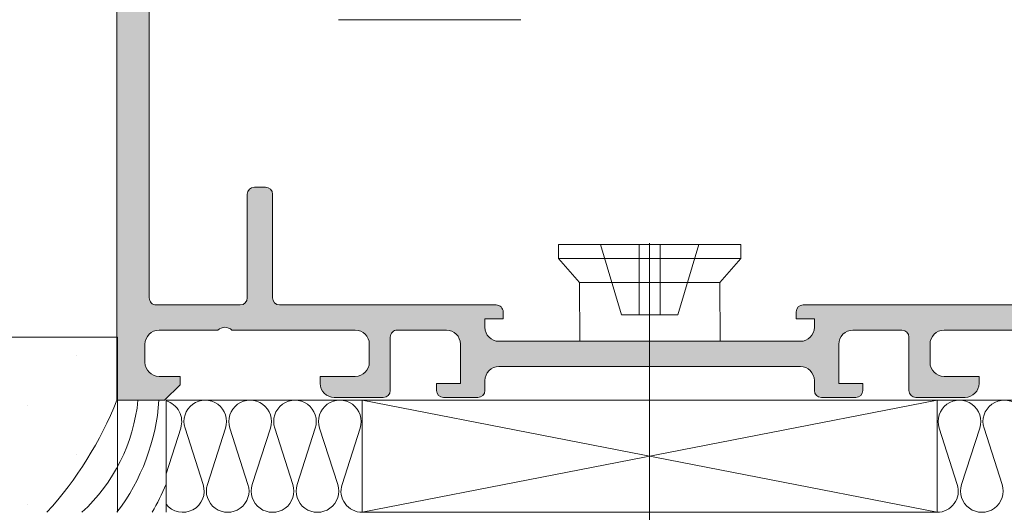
# Model space of a CAD drawing. Header units: metres. Extents: x -0.7 to 9.9, y -1.9 to 2.2.
# Tile 5 of 51: x -0.0536 to 0.0167, y -1.0082 to -0.973. Entities that reach past the tile are written whole.
import ezdxf

# ---------------------------------------------------------------- set-up
doc = ezdxf.new("R2010")
doc.units = ezdxf.units.M
doc.header["$MEASUREMENT"] = 0
doc.linetypes.add('ACAD_ISO10W100', pattern=[0.018, 0.012, -0.002999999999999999, 0, -0.002999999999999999])
doc.linetypes.add('Strichlinie doppelt', pattern=[0.109361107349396, 0.0529166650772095, -0.0211666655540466, 0.014111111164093, -0.0211666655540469])
for name, color, linetype in [('152 - Bemaßung_ Beschriftung.Ausbau', 7, 'Continuous'), ('451 - Universal.Achsen Raster', 7, 'Continuous'), ('650 - Abdeckung.Fußboden Aufbau', 7, 'Continuous'), ('Neubau_301 - Elemente.Linie', 7, 'Continuous'), ('Neubau_302 - Elemente.Schraffur', 7, 'Continuous'), ('Neubau_606 - Struktur.Wand Innen Ausbau', 7, 'Continuous')]:
    doc.layers.add(name, color=color, linetype=linetype)
doc.styles.add('ERSTELLTER_STIL_1', font='txt')
doc.dimstyles.new('ERSTELLTER_STIL__1', dxfattribs={"dimtxt": 0.02, "dimasz": 0.01064, "dimexe": 0.18, "dimexo": 0.0625, "dimgap": 0, "dimtad": 1, "dimzin": 0, "dimdsep": 46, "dimtxsty": 'ERSTELLTER_STIL_1', "dimblk": 'ARROWHEAD_2', "dimblk1": 'ARROWHEAD_2', "dimblk2": 'ARROWHEAD_2', "dimcen": 0.09, "dimse1": 1, "dimse2": 1, "dimclrd": 7, "dimclre": 7, "dimclrt": 7, "dimazin": 0, "dimtfac": 1, "dimtdec": 4, "dimtmove": 0, "dimatfit": 3, "dimfxl": 1, "dimtolj": 1, "dimtzin": 0, "dimarcsym": 0})

# ---------------------------------------------------------------- blocks, each defined once
blk = doc.blocks.new('*D26')
at = {"layer": '152 - Bemaßung_ Beschriftung.Ausbau', "color": 7, "linetype": 'Continuous', "lineweight": 5}
for p, q in [((-0.153641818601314, -0.9251551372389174), (-0.139641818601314, -0.9332380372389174)), ((-0.136141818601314, -0.9291965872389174), (-0.157141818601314, -0.9291965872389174)), ((-0.146641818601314, -1.008196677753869), (-0.146641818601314, -0.9291965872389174)), ((-0.153641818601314, -1.004155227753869), (-0.139641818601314, -1.012238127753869)), ((-0.136141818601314, -1.008196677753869), (-0.157141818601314, -1.008196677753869)), ((-0.146641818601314, -1.015042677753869), (-0.146641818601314, -1.008196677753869))]:
    blk.add_line(p, q, dxfattribs=at)
at = {"layer": '152 - Bemaßung_ Beschriftung.Ausbau', "color": 7, "lineweight": 5, "insert": (-0.1504247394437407, -0.9812936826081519), "char_height": 0.02, "attachment_point": 7, "rotation": 90, "style": 'ERSTELLTER_STIL_1'}
blk.add_mtext('\\A1;{\\pql;\\fArial|b0|i0|c0|p38;7\\fArial|b0|i0|c0|p38;\\A1{\\H.66x;\\S9^  ;}}', dxfattribs=at)
blk = doc.blocks.new('ARROWHEAD_2')
at = {"color": 0, "linetype": 'Continuous', "lineweight": 0}
for p, q in [((-0.3781315, -0.655), (0.3781315, 0.655)), ((0, 0), (-1, 0))]:
    blk.add_line(p, q, dxfattribs=at)

msp = doc.modelspace()

# ---------------------------------------------------------------- hatches: boundary and pattern name
at = {"layer": 'Neubau_302 - Elemente.Schraffur', "linetype": 'Continuous', "lineweight": 5}
msp.add_hatch(color=7, dxfattribs=at).paths.add_polyline_path([(0.003108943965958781, -0.9949965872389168, -0.414213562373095), (0.002108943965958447, -0.9959965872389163), (-0.01939105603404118, -0.9959965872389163, -0.4142135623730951), (-0.02039105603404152, -0.9949965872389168), (-0.02039105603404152, -0.9943965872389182), (-0.01909105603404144, -0.9943965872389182), (-0.01909105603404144, -0.9938965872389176, 0.4142135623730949), (-0.01959105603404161, -0.9933965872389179), (-0.03504105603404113, -0.9933965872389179, -0.4142135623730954), (-0.03554105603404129, -0.9928965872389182), (-0.03554105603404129, -0.9854965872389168, 0.4142135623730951), (-0.03604105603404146, -0.9849965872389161), (-0.03684105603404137, -0.9849965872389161, 0.4142135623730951), (-0.03734105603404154, -0.9854965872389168), (-0.03734105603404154, -0.9928965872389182, -0.4142135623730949), (-0.0378410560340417, -0.9933965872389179), (-0.04384105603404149, -0.9933965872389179, -0.4142135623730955), (-0.04434105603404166, -0.9928965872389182), (-0.04434105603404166, -0.9604965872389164, -0.4142135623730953), (-0.04384105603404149, -0.9599965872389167), (-0.0378410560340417, -0.9599965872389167, -0.4142135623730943), (-0.03734105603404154, -0.9604965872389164), (-0.03734105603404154, -0.9678965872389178, 0.4142135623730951), (-0.03684105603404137, -0.9683965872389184), (-0.03604105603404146, -0.9683965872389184, 0.4142135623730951), (-0.03554105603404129, -0.9678965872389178), (-0.03554105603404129, -0.9634965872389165, -0.4142135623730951), (-0.03504105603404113, -0.9629965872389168), (-0.0316410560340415, -0.9629965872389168, -0.4142135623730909), (-0.03114105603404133, -0.9634965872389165), (-0.03114105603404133, -0.9667965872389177, -0.4732848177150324), (-0.03173911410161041, -0.9672868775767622, 0.488483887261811), (-0.0323410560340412, -0.967796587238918), (-0.0323410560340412, -0.9699965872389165, 0.4142135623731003), (-0.03214105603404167, -0.9701965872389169), (-0.03184105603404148, -0.9701965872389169, 0.4142135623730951), (-0.03134105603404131, -0.9696965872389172), (-0.03134105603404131, -0.9689965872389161, -0.4142135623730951), (-0.03114105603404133, -0.9687965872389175), (-0.02934105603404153, -0.9687965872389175), (-0.02934105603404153, -0.9629965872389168), (-0.02889105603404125, -0.9629965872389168), (-0.02889105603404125, -0.9614965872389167), (-0.02934105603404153, -0.9614965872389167), (-0.02934105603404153, -0.9534965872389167, 0.4142135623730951), (-0.02984105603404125, -0.9529965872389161), (-0.03014105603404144, -0.9529965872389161, 0.4142135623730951), (-0.03114105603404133, -0.9539965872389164), (-0.03114105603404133, -0.9555965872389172), (-0.03064105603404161, -0.9555965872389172), (-0.03114105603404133, -0.9584322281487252), (-0.03114105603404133, -0.9606965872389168, -0.4142135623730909), (-0.0316410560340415, -0.9611965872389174), (-0.03504105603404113, -0.9611965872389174, -0.4142135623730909), (-0.03554105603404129, -0.9606965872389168), (-0.03554105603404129, -0.9584322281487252), (-0.03604105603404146, -0.9555965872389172), (-0.03554105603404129, -0.9555965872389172), (-0.03554105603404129, -0.9474965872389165, 0.4142135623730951), (-0.03604105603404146, -0.9469965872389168), (-0.03684105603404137, -0.9469965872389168, 0.414213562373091), (-0.03734105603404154, -0.9474965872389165), (-0.03734105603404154, -0.9576965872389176, -0.4142135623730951), (-0.03784105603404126, -0.9581965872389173), (-0.04384105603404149, -0.9581965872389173, -0.4142135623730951), (-0.04434105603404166, -0.9576965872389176), (-0.04434105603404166, -0.9382965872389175, -0.414213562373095), (-0.04384105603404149, -0.9377965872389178), (-0.0428410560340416, -0.9377965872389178, 0.414213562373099), (-0.04234105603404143, -0.9372965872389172), (-0.04234105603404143, -0.9359965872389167, 0.4142135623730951), (-0.0428410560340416, -0.9354965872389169), (-0.04334105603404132, -0.9354965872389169), (-0.04334105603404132, -0.9364965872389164), (-0.04384105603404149, -0.9364965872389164, -0.4142135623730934), (-0.04484105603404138, -0.9354965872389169), (-0.04484105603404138, -0.9314965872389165, -0.4142135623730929), (-0.04384105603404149, -0.9304965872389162), (-0.04334105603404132, -0.9304965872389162), (-0.04334105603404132, -0.9314965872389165), (-0.0428410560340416, -0.9314965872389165, 0.4142135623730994), (-0.04234105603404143, -0.9309965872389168), (-0.04234105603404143, -0.9296965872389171, 0.414213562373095), (-0.0428410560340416, -0.9291965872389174), (-0.04614105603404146, -0.9291965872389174, 0.4142135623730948), (-0.04664105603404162, -0.9296965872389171), (-0.04664105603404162, -1.000196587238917), (-0.04324105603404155, -1.000196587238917), (-0.04214105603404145, -0.999096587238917), (-0.04214105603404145, -0.9984965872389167), (-0.04364105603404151, -0.9984965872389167, -0.4142135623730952), (-0.0446410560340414, -0.9974965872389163), (-0.0446410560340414, -0.9961965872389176, -0.4142135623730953), (-0.04364105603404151, -0.9951965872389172), (-0.03944105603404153, -0.9951965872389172, -0.4000000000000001), (-0.03844105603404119, -0.9951965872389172), (-0.02964105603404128, -0.9951965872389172, -0.4142135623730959), (-0.02864105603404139, -0.9961965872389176), (-0.02864105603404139, -0.9974965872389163, -0.4142135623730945), (-0.02964105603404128, -0.9984965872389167), (-0.03214105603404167, -0.9984965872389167), (-0.03214105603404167, -0.9989965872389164, 0.4142135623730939), (-0.03114105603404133, -0.9999965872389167), (-0.0276410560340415, -0.9999965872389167, 0.414213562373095), (-0.02714105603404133, -0.9994965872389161), (-0.02714105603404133, -0.995696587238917, -0.4142135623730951), (-0.02664105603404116, -0.9951965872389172), (-0.02314105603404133, -0.9951965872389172, -0.4142135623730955), (-0.02214105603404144, -0.9961965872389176), (-0.02214105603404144, -0.9989965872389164), (-0.02384105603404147, -0.9989965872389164), (-0.02384105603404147, -0.9994965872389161, 0.4142135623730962), (-0.0233410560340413, -0.9999965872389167), (-0.02089105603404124, -0.9999965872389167, 0.4142135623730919), (-0.02039105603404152, -0.9994965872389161), (-0.02039105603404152, -0.9987965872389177, -0.414213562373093), (-0.01939105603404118, -0.9977965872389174), (0.002108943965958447, -0.9977965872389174, -0.4142135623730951), (0.003108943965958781, -0.9987965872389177), (0.003108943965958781, -0.9994965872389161, 0.4142135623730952), (0.003608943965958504, -0.9999965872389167), (0.006058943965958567, -0.9999965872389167, 0.4142135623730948), (0.006558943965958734, -0.9994965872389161), (0.006558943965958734, -0.9989965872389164), (0.004858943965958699, -0.9989965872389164), (0.004858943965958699, -0.9961965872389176, -0.4142135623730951), (0.005858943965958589, -0.9951965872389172), (0.009358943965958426, -0.9951965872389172, -0.4142135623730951), (0.009858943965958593, -0.995696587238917), (0.009858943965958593, -0.9994965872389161, 0.4142135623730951), (0.01035894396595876, -0.9999965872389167), (0.0138589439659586, -0.9999965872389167, 0.414213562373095), (0.01485894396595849, -0.9989965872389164), (0.01485894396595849, -0.9984965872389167), (0.01235894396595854, -0.9984965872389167, -0.4142135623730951), (0.01135894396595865, -0.9974965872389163), (0.01135894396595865, -0.9961965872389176, -0.4142135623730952), (0.01235894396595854, -0.9951965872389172), (0.02115894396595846, -0.9951965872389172, -0.4000000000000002), (0.02215894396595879, -0.9951965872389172), (0.02635894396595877, -0.9951965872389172, -0.4142135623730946), (0.02735894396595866, -0.9961965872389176), (0.02735894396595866, -0.9974965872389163, -0.4142135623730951), (0.02635894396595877, -0.9984965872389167), (0.02485894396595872, -0.9984965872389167), (0.02485894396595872, -0.999096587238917), (0.02595894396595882, -1.000196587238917), (0.02935894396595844, -1.000196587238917), (0.02935894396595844, -0.958696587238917, 0.414213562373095), (0.02885894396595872, -0.9581965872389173), (0.02055894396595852, -0.9581965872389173, -0.4142135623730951), (0.0200589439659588, -0.9576965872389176), (0.02005894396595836, -0.9474965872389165, 0.4142135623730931), (0.01955894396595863, -0.9469965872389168), (0.01875894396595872, -0.9469965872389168, 0.4142135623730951), (0.01825894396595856, -0.9474965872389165), (0.01825894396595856, -0.9555965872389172), (0.01875894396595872, -0.9555965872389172), (0.01825894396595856, -0.9584322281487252), (0.01825894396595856, -0.9606965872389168, -0.414213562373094), (0.01775894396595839, -0.9611965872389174), (0.01435894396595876, -0.9611965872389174, -0.4142135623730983), (0.0138589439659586, -0.9606965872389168), (0.0138589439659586, -0.9584322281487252), (0.01335894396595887, -0.9555965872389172), (0.0138589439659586, -0.9555965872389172), (0.0138589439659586, -0.9539965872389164, 0.4142135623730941), (0.01285894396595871, -0.9529965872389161), (0.01255894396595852, -0.9529965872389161, 0.4142135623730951), (0.01205894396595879, -0.9534965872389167), (0.01205894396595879, -0.9614965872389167), (0.01160894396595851, -0.9614965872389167), (0.01160894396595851, -0.9629965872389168), (0.01205894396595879, -0.9629965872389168), (0.01205894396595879, -0.9687965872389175), (0.0138589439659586, -0.9687965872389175, -0.4142135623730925), (0.01405894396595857, -0.9689965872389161), (0.01405894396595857, -0.9696965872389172, 0.4142135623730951), (0.01455894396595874, -0.9701965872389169), (0.01485894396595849, -0.9701965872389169, 0.4142135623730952), (0.01505894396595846, -0.9699965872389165), (0.01505894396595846, -0.967796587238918, 0.4142135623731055), (0.01455894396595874, -0.9672965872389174), (0.01435894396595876, -0.9672965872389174, -0.4142135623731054), (0.0138589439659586, -0.9667965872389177), (0.0138589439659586, -0.9634965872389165, -0.4142135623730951), (0.01435894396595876, -0.9629965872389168), (0.01775894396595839, -0.9629965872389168, -0.4142135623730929), (0.01825894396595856, -0.9634965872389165), (0.01825894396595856, -0.9678965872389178, 0.4142135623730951), (0.01875894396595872, -0.9683965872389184), (0.01955894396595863, -0.9683965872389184, 0.4142135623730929), (0.0200589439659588, -0.9678965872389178), (0.0200589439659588, -0.9604965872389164, -0.4142135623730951), (0.02055894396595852, -0.9599965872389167), (0.02655894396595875, -0.9599965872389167, -0.4142135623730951), (0.02705894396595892, -0.9604965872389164), (0.02705894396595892, -0.9928965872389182, -0.4142135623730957), (0.02655894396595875, -0.9933965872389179), (0.02055894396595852, -0.9933965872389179, -0.4142135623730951), (0.0200589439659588, -0.9928965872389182), (0.0200589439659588, -0.9854965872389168, 0.414213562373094), (0.01955894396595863, -0.9849965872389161), (0.01875894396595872, -0.9849965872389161, 0.414213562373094), (0.01825894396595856, -0.9854965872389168), (0.01825894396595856, -0.9928965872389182, -0.4142135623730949), (0.01775894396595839, -0.9933965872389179), (0.002308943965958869, -0.9933965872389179, 0.4142135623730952), (0.001808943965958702, -0.9938965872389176), (0.001808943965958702, -0.9943965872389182), (0.003108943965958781, -0.9943965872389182)])
at = {"layer": 'Neubau_606 - Struktur.Wand Innen Ausbau', "linetype": 'Continuous', "lineweight": 5}
h = msp.add_hatch(dxfattribs=at)
h.set_pattern_fill('Gips_0001', style=0, pattern_type=2)
h.set_pattern_definition([(45, (0, 0), (-0.003535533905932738, 0.003535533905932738), [0, -0.005000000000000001])])
h.paths.add_polyline_path([(-0.04661051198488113, -0.9956966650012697), (-0.318627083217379, -0.9956966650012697), (-0.318627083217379, -1.008196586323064), (-0.04661051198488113, -1.008196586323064)])

# ---------------------------------------------------------------- linework, layer by layer
at = {"layer": '451 - Universal.Achsen Raster', "color": 160, "linetype": 'Strichlinie doppelt', "lineweight": 9, "true_color": 0x3232ff}
msp.add_line((-0.008627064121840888, -1.928196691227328), (-0.008627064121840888, 1.591803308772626), dxfattribs=at)
at = {"layer": '650 - Abdeckung.Fußboden Aufbau', "color": 7, "linetype": 'Continuous', "lineweight": 13}
msp.add_lwpolyline([(-0.3186270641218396, -0.9956966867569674), (-0.04661051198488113, -0.9956966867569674), (-0.04661051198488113, -1.008196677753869)], dxfattribs=at)
at = {"layer": 'Neubau_301 - Elemente.Linie', "color": 1, "linetype": 'Continuous', "lineweight": 5}
for p, q in [((-0.03084106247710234, -0.9730465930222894), (-0.03000290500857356, -0.9730465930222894)), ((-0.03000290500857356, -0.9730465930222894), (-0.02753413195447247, -0.9730465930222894)), ((-0.02434124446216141, -0.9730465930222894), (-0.02753413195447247, -0.9730465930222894)), ((-0.02434124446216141, -0.9730465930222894), (-0.01867939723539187, -0.9730465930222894)), ((-0.01867939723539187, -0.9730465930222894), (-0.01784114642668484, -0.9730465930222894)), ((-0.00214180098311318, -0.9890966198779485), (-0.01514181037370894, -0.9890966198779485)), ((-0.01514181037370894, -0.9890966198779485), (-0.01514181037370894, -0.9900966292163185)), ((-0.01064180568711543, -0.9940966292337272), (-0.0121418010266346, -0.9890966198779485)), ((-0.009391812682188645, -0.9890966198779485), (-0.009391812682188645, -0.9940966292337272)), ((-0.007891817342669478, -0.9940966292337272), (-0.007891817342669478, -0.9890966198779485)), ((-0.00514181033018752, -0.9890966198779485), (-0.006641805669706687, -0.9940966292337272)), ((-0.00214180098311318, -0.9900966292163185), (-0.00214180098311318, -0.9890966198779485)), ((-0.01514181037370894, -0.9900966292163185), (-0.00214180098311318, -0.9900966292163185)), ((-0.01514181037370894, -0.9900966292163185), (-0.01364181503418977, -0.9917965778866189)), ((-0.003641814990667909, -0.9917965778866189), (-0.00214180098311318, -0.9900966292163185)), ((-0.01364181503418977, -0.9917965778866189), (-0.003641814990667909, -0.9917965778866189)), ((-0.01364181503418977, -0.9917965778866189), (-0.01361974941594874, -0.995996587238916)), ((-0.003641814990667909, -0.9917965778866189), (-0.003619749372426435, -0.995996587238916)), ((-0.006641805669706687, -0.9940966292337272), (-0.01064180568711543, -0.9940966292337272)), ((-0.04314105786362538, -1.008196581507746), (-0.04314105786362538, -1.000196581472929)), ((-0.04314105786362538, -1.000196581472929), (-0.02914105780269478, -1.000196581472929)), ((-0.02914105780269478, -1.000196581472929), (-0.02914105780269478, -1.008196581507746)), ((0.02585895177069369, -1.000196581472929), (0.01185895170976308, -1.000196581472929)), ((0.01185895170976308, -1.000196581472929), (0.01185895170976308, -1.008196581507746)), ((-0.04314105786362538, -1.005442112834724), (-0.04209544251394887, -1.002186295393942)), ((-0.04178665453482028, -1.002186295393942), (-0.04049544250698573, -1.006206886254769)), ((-0.0401866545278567, -1.006206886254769), (-0.03889544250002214, -1.002186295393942)), ((-0.03858665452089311, -1.002186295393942), (-0.03729544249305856, -1.006206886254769)), ((-0.03698665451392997, -1.006206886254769), (-0.03569544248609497, -1.002186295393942)), ((-0.03538665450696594, -1.002186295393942), (-0.03409544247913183, -1.006206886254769)), ((-0.0337866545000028, -1.006206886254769), (-0.03249544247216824, -1.002186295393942)), ((-0.03218665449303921, -1.002186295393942), (-0.03089544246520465, -1.006206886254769)), ((-0.03058665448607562, -1.006206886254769), (-0.02929544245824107, -1.002186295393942)), ((0.01330454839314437, -1.006206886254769), (0.01201333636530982, -1.002186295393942)), ((0.01490454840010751, -1.002186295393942), (0.0136133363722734, -1.006206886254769)), ((0.0165045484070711, -1.006206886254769), (0.01521333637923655, -1.002186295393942))]:
    msp.add_line(p, q, dxfattribs=at)
at = {"layer": 'Neubau_301 - Elemente.Linie', "color": 1, "linetype": 'ACAD_ISO10W100', "lineweight": 5}
msp.add_line((-0.008641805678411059, -0.988996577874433), (-0.008641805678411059, -1.02899657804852), dxfattribs=at)
at = {"layer": 'Neubau_301 - Elemente.Linie', "color": 1, "linetype": 'Continuous', "lineweight": 5, "flags": 128}
for points in [[(0.02115894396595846, -0.9951965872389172), (0.01235894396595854, -0.9951965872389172, 0.414213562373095), (0.01135894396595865, -0.9961965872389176), (0.01135894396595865, -0.9974965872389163, 0.414213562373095), (0.01235894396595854, -0.9984965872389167), (0.01485894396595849, -0.9984965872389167), (0.01485894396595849, -0.9989965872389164, -0.414213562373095), (0.0138589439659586, -0.9999965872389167), (0.01035894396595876, -0.9999965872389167, -0.4142135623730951), (0.009858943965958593, -0.9994965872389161), (0.009858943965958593, -0.995696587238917, 0.414213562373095), (0.009358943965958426, -0.9951965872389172), (0.005858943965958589, -0.9951965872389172, 0.414213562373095), (0.004858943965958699, -0.9961965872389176), (0.004858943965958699, -0.9989965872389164), (0.006558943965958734, -0.9989965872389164), (0.006558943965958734, -0.9994965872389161, -0.414213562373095), (0.006058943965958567, -0.9999965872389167), (0.003608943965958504, -0.9999965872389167, -0.4142135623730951), (0.003108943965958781, -0.9994965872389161), (0.003108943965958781, -0.9987965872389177, 0.414213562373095), (0.002108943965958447, -0.9977965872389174), (-0.01939105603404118, -0.9977965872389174, 0.414213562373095), (-0.02039105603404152, -0.9987965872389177), (-0.02039105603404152, -0.9994965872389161, -0.414213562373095), (-0.02089105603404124, -0.9999965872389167), (-0.0233410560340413, -0.9999965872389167, -0.4142135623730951), (-0.02384105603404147, -0.9994965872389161), (-0.02384105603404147, -0.9989965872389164), (-0.02214105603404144, -0.9989965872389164), (-0.02214105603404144, -0.9961965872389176, 0.414213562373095), (-0.02314105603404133, -0.9951965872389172), (-0.02664105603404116, -0.9951965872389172, 0.414213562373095), (-0.02714105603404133, -0.995696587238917), (-0.02714105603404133, -0.9994965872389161, -0.414213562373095), (-0.0276410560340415, -0.9999965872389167), (-0.03114105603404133, -0.9999965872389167, -0.4142135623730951), (-0.03214105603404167, -0.9989965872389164), (-0.03214105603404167, -0.9984965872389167), (-0.02964105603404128, -0.9984965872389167, 0.414213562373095), (-0.02864105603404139, -0.9974965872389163), (-0.02864105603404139, -0.9961965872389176, 0.4142135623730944), (-0.02964105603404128, -0.9951965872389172), (-0.03844105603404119, -0.9951965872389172, 0.4000000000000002), (-0.03944105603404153, -0.9951965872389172), (-0.04364105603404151, -0.9951965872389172, 0.414213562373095), (-0.0446410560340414, -0.9961965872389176), (-0.0446410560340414, -0.9974965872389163, 0.414213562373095), (-0.04364105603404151, -0.9984965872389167), (-0.04214105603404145, -0.9984965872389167), (-0.04214105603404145, -0.999096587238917), (-0.04324105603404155, -1.000196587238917), (-0.04664105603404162, -1.000196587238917), (-0.04664105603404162, -0.9296965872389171)], [(-0.04434105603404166, -0.9604965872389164), (-0.04434105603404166, -0.9928965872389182, 0.4142135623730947), (-0.04384105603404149, -0.9933965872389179), (-0.0378410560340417, -0.9933965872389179, 0.414213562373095), (-0.03734105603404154, -0.9928965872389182), (-0.03734105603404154, -0.9854965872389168, -0.414213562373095), (-0.03684105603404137, -0.9849965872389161), (-0.03604105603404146, -0.9849965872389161, -0.414213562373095), (-0.03554105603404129, -0.9854965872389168), (-0.03554105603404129, -0.9928965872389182, 0.414213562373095), (-0.03504105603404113, -0.9933965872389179), (-0.01959105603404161, -0.9933965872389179, -0.414213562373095), (-0.01909105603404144, -0.9938965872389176), (-0.01909105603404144, -0.9943965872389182), (-0.02039105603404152, -0.9943965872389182), (-0.02039105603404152, -0.9949965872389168)], [(-0.02039105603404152, -0.9949965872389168, 0.414213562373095), (-0.01939105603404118, -0.9959965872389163), (0.002108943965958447, -0.9959965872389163, 0.414213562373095), (0.003108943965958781, -0.9949965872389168), (0.003108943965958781, -0.9943965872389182), (0.001808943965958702, -0.9943965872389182), (0.001808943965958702, -0.9938965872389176, -0.414213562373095), (0.002308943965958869, -0.9933965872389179), (0.01775894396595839, -0.9933965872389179, 0.414213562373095)]]:
    msp.add_lwpolyline(points, format="xyb", dxfattribs=at)
at = {"layer": 'Neubau_301 - Elemente.Linie', "color": 1, "linetype": 'Continuous', "lineweight": 5}
msp.add_lwpolyline([(0.01185894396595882, -1.008196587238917), (0.01185894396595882, -1.000196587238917), (-0.02914105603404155, -1.000196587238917), (-0.02914105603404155, -1.008196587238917)], close=True, dxfattribs=at)
msp.add_lwpolyline([(0.01185894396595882, -1.008196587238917), (-0.02914105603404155, -1.000196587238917), (-0.02914105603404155, -1.008196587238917), (0.01185894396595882, -1.000196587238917)], dxfattribs=at)
for centre, radius, start, end in [((-0.07110441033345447, -0.9904694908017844), 0.02632626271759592, 317.6729460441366, 338.3162875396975), ((-0.05762516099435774, -0.9989545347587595), 0.01254573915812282, 312.5515981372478, 354.3182995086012), ((-0.05857098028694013, -0.9991676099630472), 0.01496146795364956, 322.880310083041, 356.0563607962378), ((-0.04034105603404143, -1.001716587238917), 0.00152000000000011, 341.9999999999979, 198.0000000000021), ((-0.03714105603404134, -1.001716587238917), 0.00152000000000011, 341.9999999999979, 198.0000000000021), ((-0.03394105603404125, -1.001716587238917), 0.00152000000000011, 341.9999999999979, 198.0000000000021), ((-0.03074105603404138, -1.001716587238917), 0.001519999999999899, 341.9999999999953, 198.0000000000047), ((0.01345894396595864, -1.001716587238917), 0.001519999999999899, 341.9999999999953, 198.0000000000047), ((0.01665894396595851, -1.001716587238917), 0.00152000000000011, 341.9999999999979, 198.0000000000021), ((-0.04354105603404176, -1.001716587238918), 0.001520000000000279, 342.0000000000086, 74.74247670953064), ((-0.05615323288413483, -1.000950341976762), 0.01402855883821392, 328.8998708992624, 338.055928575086), ((-0.04194105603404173, -1.006676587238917), 0.001520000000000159, 217.8636463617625, 17.99999999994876), ((-0.03874105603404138, -1.006676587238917), 0.001519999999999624, 162.0000000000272, 17.99999999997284), ((-0.03554105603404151, -1.006676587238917), 0.001519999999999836, 162.0000000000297, 17.99999999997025), ((-0.03234105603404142, -1.006676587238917), 0.001519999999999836, 162.0000000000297, 17.99999999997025), ((-0.02914105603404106, -1.006676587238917), 0.001520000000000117, 162.0000000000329, 270), ((0.01185894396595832, -1.006676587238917), 0.001520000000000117, 270, 17.99999999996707), ((0.01505894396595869, -1.006676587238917), 0.001519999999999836, 162.0000000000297, 17.99999999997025)]:
    msp.add_arc(centre, radius, start, end, dxfattribs=at)
at = {"layer": 'Neubau_606 - Struktur.Wand Innen Ausbau', "color": 1, "linetype": 'Continuous', "lineweight": 13}
msp.add_lwpolyline([(-0.04661051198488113, -0.9956966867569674), (-0.3186270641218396, -0.9956966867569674)], dxfattribs=at)

# ---------------------------------------------------------------- dimensions: what is measured, and where the dimension line sits
at = {"layer": '152 - Bemaßung_ Beschriftung.Ausbau', "color": 7, "linetype": 'Continuous', "lineweight": 5}
dim = msp.add_linear_dim(base=(-0.146641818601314, -0.9291965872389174), p1=(0.1513729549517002, -1.008196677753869), p2=(-0.04494658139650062, -0.9291965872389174), angle=90, dimstyle='ERSTELLTER_STIL__1', dxfattribs=at)
dim.commit()
dim.dimension.update_dxf_attribs({"geometry": '*D26', "text_midpoint": (-0.1606418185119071, -0.946658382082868), "dimtype": 160, "text_rotation": 90})

doc.saveas('drawing.dxf')
